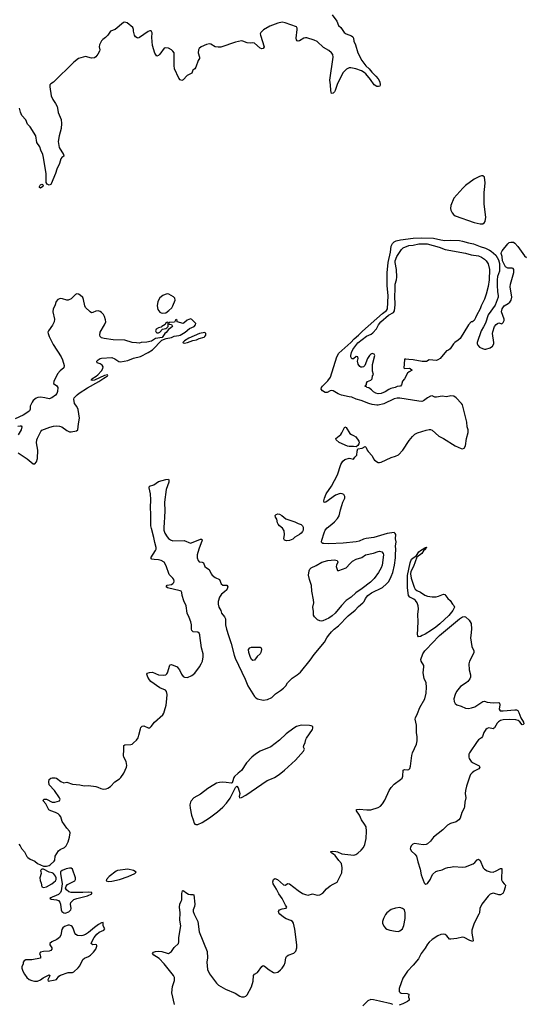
# Model space of a CAD drawing. Header units: inches. Extents: x 1174277 to 1307032, y 522670 to 678486.
# Tile 49 of 121: x 1291544 to 1298506, y 534933 to 548465. Entities that reach past the tile are written whole.
import ezdxf

# ---------------------------------------------------------------- set-up
doc = ezdxf.new("R2010")
doc.units = ezdxf.units.IN
doc.header["$MEASUREMENT"] = 0
doc.layers.add('B2593', color=7, linetype='Continuous')
doc.layers.add('B2594', color=7, linetype='Continuous')

msp = doc.modelspace()

# ---------------------------------------------------------------- linework, layer by layer
at = {"layer": 'B2593', "color": 6}
for points, elevation in [([(1291532, 537132), (1291552, 537112), (1291570, 537076), (1291609, 537029), (1291643, 536963), (1291654, 536950), (1291687, 536927), (1291750, 536898), (1291790, 536870), (1291870, 536833), (1291910, 536833), (1291950, 536842), (1291964, 536850), (1292019, 536901), (1292025, 536915), (1292032, 536970), (1292079, 537041), (1292100, 537060), (1292160, 537090), (1292183, 537110), (1292210, 537167), (1292230, 537230), (1292237, 537290), (1292230, 537312), (1292193, 537353), (1292127, 537447), (1292107, 537510), (1292093, 537530), (1292073, 537550), (1292037, 537570), (1291970, 537590), (1291945, 537605), (1291903, 537690), (1291865, 537730), (1291877, 537750), (1291910, 537751), (1291990, 537713), (1292028, 537712), (1292091, 537729), (1292101, 537750), (1292093, 537770), (1292023, 537870), (1291951, 537951), (1291942, 537990), (1291950, 538021), (1291970, 538039), (1291990, 538046), (1292030, 538047), (1292050, 538039), (1292110, 537993), (1292150, 537977), (1292190, 537984), (1292270, 537958), (1292370, 537947), (1292430, 537935), (1292490, 537938), (1292590, 537928), (1292619, 537919), (1292657, 537897), (1292690, 537889), (1292730, 537892), (1292757, 537903), (1292790, 537926), (1292850, 537990), (1292914, 538030), (1292936, 538050), (1292976, 538110), (1293011, 538190), (1293017, 538217), (1293007, 538270), (1292974, 538330), (1292969, 538350), (1292976, 538430), (1292976, 538490), (1292990, 538500), (1293070, 538502), (1293090, 538509), (1293110, 538526), (1293150, 538565), (1293170, 538597), (1293183, 538630), (1293203, 538717), (1293210, 538735), (1293225, 538755), (1293250, 538760), (1293310, 538732), (1293330, 538733), (1293340, 538740), (1293351, 538749), (1293398, 538810), (1293509, 538911), (1293525, 538935), (1293536, 538964), (1293555, 539045), (1293568, 539130), (1293570, 539190), (1293563, 539230), (1293549, 539250), (1293470, 539282), (1293348, 539368), (1293328, 539390), (1293306, 539430), (1293290, 539470), (1293296, 539484), (1293326, 539494), (1293370, 539496), (1293450, 539460), (1293525, 539455), (1293550, 539461), (1293566, 539474), (1293575, 539490), (1293606, 539594), (1293610, 539600), (1293630, 539602), (1293706, 539570), (1293719, 539559), (1293740, 539530), (1293767, 539470), (1293790, 539440), (1293810, 539427), (1293850, 539426), (1293910, 539453), (1293950, 539486), (1294017, 539570), (1294040, 539610), (1294055, 539650), (1294064, 539710), (1294064, 539750), (1294044, 539830), (1294021, 540000)], 900), ([(1293670, 534930), (1293636, 535090), (1293642, 535178), (1293670, 535262), (1293670, 535300), (1293656, 535330), (1293530, 535489), (1293462, 535562), (1293386, 535610), (1293371, 535630), (1293381, 535650), (1293410, 535658), (1293450, 535662), (1293498, 535658), (1293570, 535635), (1293590, 535633), (1293602, 535638), (1293630, 535660), (1293667, 535713), (1293725, 535770), (1293733, 535790), (1293733, 535853), (1293759, 536010), (1293743, 536090), (1293750, 536190), (1293739, 536270), (1293746, 536310), (1293765, 536350), (1293770, 536370), (1293770, 536456), (1293783, 536490), (1293790, 536497), (1293839, 536459), (1293865, 536445), (1293890, 536441), (1293924, 536444), (1293936, 536436), (1293949, 536310), (1293945, 536275), (1293929, 536230), (1293929, 536210), (1293943, 536170), (1293991, 536071), (1294009, 535930), (1294118, 535658), (1294124, 535570), (1294114, 535510), (1294127, 535410), (1294152, 535352), (1294250, 535222), (1294276, 535196), (1294370, 535143), (1294506, 535086), (1294570, 535044), (1294590, 535037), (1294630, 535035), (1294650, 535045), (1294670, 535064), (1294730, 535171), (1294752, 535250), (1294758, 535330), (1294772, 535348), (1294810, 535370), (1294870, 535453), (1294890, 535465), (1294910, 535458), (1294970, 535408), (1295030, 535370), (1295050, 535364), (1295090, 535375), (1295130, 535405), (1295153, 535430), (1295178, 535470), (1295191, 535509), (1295201, 535570), (1295210, 535590), (1295232, 535610), (1295310, 535637), (1295337, 535663), (1295352, 535710), (1295352, 535750), (1295327, 535967), (1295305, 536050), (1295291, 536070), (1295270, 536083), (1295207, 536107), (1295170, 536130), (1295120, 536170), (1295104, 536190), (1295100, 536210), (1295114, 536230), (1295150, 536246), (1295204, 536256), (1295213, 536270), (1295195, 536295), (1295150, 536388), (1295106, 536450), (1295075, 536515), (1295028, 536590), (1295022, 536618), (1295030, 536648), (1295050, 536660), (1295089, 536649), (1295170, 536575), (1295190, 536570), (1295230, 536593), (1295250, 536589), (1295370, 536495), (1295430, 536456), (1295470, 536440), (1295510, 536432), (1295570, 536450), (1295630, 536434), (1295670, 536437), (1295710, 536459), (1295760, 536520), (1295810, 536562), (1295850, 536586), (1295890, 536600), (1295907, 536613), (1295958, 536710), (1295970, 536741), (1295977, 536810), (1295966, 536870), (1295930, 536908), (1295879, 536979), (1295858, 536998), (1295832, 537010), (1295816, 537030), (1295825, 537035), (1295843, 537037), (1295890, 537034), (1295910, 537029), (1295970, 537003), (1296138, 536982), (1296165, 536990), (1296192, 537010), (1296236, 537050), (1296270, 537090), (1296287, 537130), (1296304, 537210), (1296310, 537310), (1296304, 537370), (1296284, 537410), (1296239, 537470), (1296212, 537532), (1296174, 537590), (1296172, 537610), (1296210, 537616), (1296314, 537606), (1296370, 537606), (1296470, 537637), (1296504, 537656), (1296530, 537687), (1296561, 537739), (1296623, 537870), (1296650, 537914), (1296690, 537959), (1296779, 538021), (1296799, 538041), (1296809, 538070), (1296813, 538150), (1296830, 538160), (1296870, 538155), (1296890, 538159), (1296905, 538175), (1296916, 538204), (1296931, 538350), (1296943, 538390), (1296995, 538510), (1297007, 538553), (1297008, 538610), (1296998, 538670), (1296996, 538770), (1296978, 538850), (1296981, 538870), (1297012, 538928), (1297044, 539010), (1297110, 539130), (1297128, 539210), (1297135, 539290), (1297132, 539350), (1297104, 539410), (1297088, 539488), (1297098, 539570), (1297096, 539590), (1297062, 539650), (1297058, 539670), (1297086, 539750), (1297110, 539790), (1297128, 539810), (1297306, 539994), (1297314, 540000)], 800), ([(1294414, 540000), (1294451, 539891), (1294492, 539730), (1294507, 539690), (1294643, 539403), (1294679, 539310), (1294770, 539164), (1294787, 539147), (1294814, 539130), (1294890, 539114), (1294950, 539124), (1295008, 539150), (1295061, 539199), (1295130, 539244), (1295170, 539277), (1295202, 539310), (1295225, 539350), (1295290, 539417), (1295359, 539461), (1295401, 539499), (1295536, 539664), (1295590, 539742), (1295732, 539908), (1295766, 539970), (1295789, 540000)], 900), ([(1297744, 540000), (1297740, 539970), (1297759, 539850), (1297784, 539790), (1297784, 539770), (1297759, 539710), (1297726, 539650), (1297715, 539610), (1297719, 539530), (1297741, 539461), (1297740, 539430), (1297730, 539406), (1297701, 539370), (1297680, 539350), (1297601, 539299), (1297546, 539234), (1297528, 539192), (1297512, 539130), (1297515, 539095), (1297527, 539067), (1297549, 539049), (1297610, 539031), (1297670, 539004), (1297710, 538999), (1297754, 539006), (1297798, 539022), (1297910, 539093), (1297930, 539098), (1297966, 539086), (1298050, 539075), (1298130, 539079), (1298138, 539070), (1298142, 539050), (1298135, 538990), (1298148, 538968), (1298190, 538965), (1298350, 538982), (1298370, 538981), (1298390, 538970), (1298405, 538945), (1298432, 538870), (1298468, 538810), (1298471, 538789), (1298463, 538777), (1298450, 538774), (1298417, 538817), (1298392, 538832), (1298361, 538841), (1298270, 538849), (1298190, 538844), (1298150, 538835), (1298123, 538817), (1298104, 538796), (1298070, 538732), (1298057, 538723), (1298050, 538720), (1297990, 538731), (1297970, 538725), (1297948, 538710), (1297923, 538670), (1297905, 538615), (1297890, 538597), (1297850, 538567), (1297830, 538544), (1297726, 538390), (1297717, 538370), (1297714, 538330), (1297722, 538310), (1297749, 538270), (1297774, 538250), (1297856, 538210), (1297867, 538190), (1297852, 538170), (1297790, 538136), (1297764, 538116), (1297741, 538090), (1297732, 538070), (1297683, 537930), (1297670, 537873), (1297666, 537830), (1297673, 537770), (1297659, 537710), (1297657, 537650), (1297650, 537628), (1297620, 537570), (1297596, 537490), (1297579, 537470), (1297540, 537440), (1297463, 537417), (1297424, 537396), (1297358, 537330), (1297230, 537230), (1297190, 537174), (1297150, 537138), (1297130, 537128), (1297090, 537124), (1296970, 537142), (1296946, 537134), (1296922, 537110), (1296913, 537090), (1296912, 537070), (1296930, 537036), (1296976, 536996), (1296996, 536970), (1297013, 536890), (1297046, 536790), (1297061, 536710), (1297104, 536604), (1297110, 536594), (1297126, 536586), (1297150, 536591), (1297190, 536652), (1297201, 536690), (1297220, 536720), (1297264, 536756), (1297290, 536767), (1297350, 536779), (1297396, 536804), (1297427, 536813), (1297464, 536816), (1297510, 536827), (1297624, 536816), (1297670, 536824), (1297777, 536863), (1297800, 536880), (1297830, 536917), (1297850, 536928), (1297870, 536911), (1297914, 536810), (1297933, 536790), (1297970, 536767), (1298010, 536753), (1298050, 536750), (1298093, 536767), (1298150, 536799), (1298170, 536801), (1298165, 536645), (1298177, 536617), (1298204, 536590), (1298218, 536570), (1298217, 536543), (1298198, 536482), (1298183, 536457), (1298150, 536437), (1298130, 536435), (1298070, 536456), (1298050, 536458), (1298010, 536445), (1297981, 536419), (1297894, 536310), (1297866, 536250), (1297861, 536190), (1297855, 536170), (1297790, 536050), (1297758, 535950), (1297757, 535910), (1297775, 535810), (1297770, 535798), (1297730, 535808), (1297651, 535851), (1297630, 535854), (1297550, 535836), (1297470, 535828), (1297450, 535830), (1297414, 535874), (1297390, 535892), (1297370, 535898), (1297330, 535892), (1297290, 535872), (1297210, 535822), (1297170, 535785), (1297150, 535760), (1297116, 535704), (1297060, 535630), (1297023, 535557), (1296950, 535471), (1296871, 535390), (1296810, 535290), (1296784, 535230), (1296760, 535150), (1296759, 535110), (1296774, 535094), (1296788, 535088), (1296870, 535081), (1296890, 535070), (1296886, 535030), (1296896, 535010), (1296894, 534990), (1296872, 534970), (1296810, 534937), (1296761, 534919)], 800), ([(1297076, 540000), (1297050, 539986), (1297024, 539984), (1297015, 539995), (1297013, 540000)], 800), ([(1296673, 534930), (1296650, 534941), (1296490, 534978), (1296405, 534995), (1296370, 534998), (1296330, 534980), (1296259, 534910)], 800)]:
    msp.add_lwpolyline(points, dxfattribs=dict(at, elevation=elevation))
for points, elevation in [([(1294750, 539656), (1294730, 539673), (1294710, 539713), (1294692, 539770), (1294690, 539811), (1294708, 539832), (1294730, 539840), (1294850, 539842), (1294860, 539830), (1294867, 539810), (1294859, 539770), (1294847, 539750), (1294807, 539713), (1294770, 539662)], 900), ([(1295411, 538771), (1295350, 538750), (1295310, 538728), (1295207, 538650), (1295116, 538564), (1294996, 538470), (1294847, 538410), (1294784, 538370), (1294733, 538330), (1294663, 538250), (1294593, 538147), (1294545, 538110), (1294496, 538064), (1294486, 538050), (1294470, 537990), (1294462, 537978), (1294448, 537972), (1294383, 537983), (1294326, 537986), (1294290, 537981), (1294250, 537970), (1294210, 537951), (1294130, 537898), (1294030, 537823), (1293936, 537770), (1293900, 537730), (1293890, 537710), (1293884, 537676), (1293886, 537630), (1293906, 537530), (1293930, 537470), (1293943, 537423), (1293950, 537410), (1293964, 537404), (1293990, 537405), (1294050, 537432), (1294150, 537495), (1294261, 537579), (1294336, 537644), (1294384, 537696), (1294434, 537766), (1294510, 537912), (1294529, 537931), (1294547, 537907), (1294571, 537831), (1294561, 537790), (1294565, 537770), (1294590, 537773), (1294650, 537806), (1294944, 538010), (1295002, 538030), (1295044, 538050), (1295110, 538093), (1295184, 538150), (1295333, 538290), (1295445, 538410), (1295457, 538437), (1295446, 538466), (1295449, 538489), (1295466, 538530), (1295475, 538570), (1295484, 538590), (1295567, 538710), (1295574, 538730), (1295571, 538751), (1295550, 538762), (1295526, 538766)], 900), ([(1291870, 536789), (1291850, 536789), (1291828, 536770), (1291836, 536756), (1291839, 536730), (1291822, 536670), (1291824, 536636), (1291838, 536598), (1291850, 536549), (1291870, 536539), (1291910, 536549), (1291986, 536590), (1292014, 536610), (1292035, 536630), (1292043, 536650), (1292043, 536670), (1292034, 536694), (1292010, 536730), (1291990, 536740), (1291950, 536750)], 900), ([(1292230, 536806), (1292184, 536796), (1292126, 536770), (1292106, 536754), (1292106, 536730), (1292127, 536590), (1292113, 536490), (1292106, 536470), (1292078, 536442), (1291959, 536390), (1291977, 536377), (1292050, 536370), (1292078, 536358), (1292096, 536336), (1292105, 536310), (1292115, 536230), (1292123, 536210), (1292149, 536189), (1292170, 536187), (1292218, 536202), (1292246, 536230), (1292250, 536250), (1292241, 536310), (1292248, 536332), (1292270, 536357), (1292290, 536371), (1292330, 536387), (1292475, 536425), (1292536, 536450), (1292534, 536470), (1292496, 536476), (1292410, 536470), (1292250, 536468), (1292217, 536477), (1292185, 536505), (1292175, 536530), (1292182, 536558), (1292202, 536578), (1292302, 536630), (1292312, 536650), (1292310, 536670), (1292271, 536790), (1292250, 536806)], 900), ([(1293030, 536792), (1292890, 536771), (1292870, 536762), (1292772, 536690), (1292738, 536650), (1292731, 536630), (1292762, 536622), (1292810, 536627), (1292915, 536650), (1293033, 536690), (1293125, 536730), (1293143, 536750), (1293106, 536770)], 900), ([(1296770, 536261), (1296710, 536256), (1296650, 536237), (1296587, 536190), (1296570, 536167), (1296542, 536110), (1296531, 536070), (1296532, 536050), (1296550, 536005), (1296570, 535981), (1296590, 535966), (1296630, 535952), (1296710, 535936), (1296750, 535934), (1296770, 535941), (1296803, 535970), (1296823, 536017), (1296842, 536110), (1296843, 536190), (1296830, 536230), (1296806, 536250)], 800), ([(1292690, 536056), (1292670, 536054), (1292629, 536030), (1292570, 535989), (1292490, 535921), (1292450, 535893), (1292410, 535878), (1292390, 535875), (1292338, 535878), (1292315, 535890), (1292301, 535910), (1292279, 535979), (1292263, 536003), (1292252, 536012), (1292230, 536021), (1292210, 536022), (1292158, 536002), (1292136, 535984), (1292121, 535959), (1292110, 535885), (1292091, 535849), (1292056, 535824), (1291984, 535790), (1291958, 535770), (1291958, 535750), (1291985, 535710), (1291984, 535690), (1291970, 535672), (1291950, 535664), (1291870, 535660), (1291828, 535650), (1291814, 535630), (1291826, 535610), (1291831, 535590), (1291830, 535569), (1291710, 535543), (1291630, 535545), (1291604, 535530), (1291591, 535510), (1291591, 535490), (1291574, 535446), (1291574, 535430), (1291587, 535390), (1291610, 535346), (1291642, 535302), (1291674, 535274), (1291710, 535259), (1291749, 535251), (1291790, 535251), (1291830, 535271), (1291865, 535295), (1291950, 535336), (1291958, 535330), (1291955, 535315), (1291931, 535270), (1291933, 535253), (1292030, 535269), (1292050, 535275), (1292081, 535319), (1292105, 535335), (1292208, 535372), (1292270, 535372), (1292290, 535378), (1292348, 535432), (1292370, 535460), (1292411, 535549), (1292434, 535566), (1292490, 535590), (1292517, 535610), (1292557, 535650), (1292590, 535691), (1292603, 535730), (1292602, 535742), (1292600, 535750), (1292590, 535756), (1292550, 535752), (1292537, 535757), (1292527, 535770), (1292533, 535790), (1292568, 535852), (1292603, 535897), (1292637, 535923), (1292698, 535950), (1292715, 535970), (1292692, 536010)], 900)]:
    msp.add_lwpolyline(points, close=True, dxfattribs=dict(at, elevation=elevation))
at = {"layer": 'B2594', "color": 6}
for points, elevation in [([(1295836, 548530), (1295903, 548443), (1295927, 548387), (1295956, 548356), (1296003, 548290), (1296031, 548270), (1296105, 548245), (1296122, 548230), (1296130, 548210), (1296136, 548170), (1296158, 548118), (1296191, 548010), (1296245, 547905), (1296301, 547830), (1296347, 547790), (1296385, 547745), (1296440, 547690), (1296470, 547650), (1296491, 547610), (1296498, 547570), (1296492, 547550), (1296475, 547545), (1296450, 547546), (1296414, 547570), (1296364, 547644), (1296300, 547720), (1296278, 547738), (1296240, 547760), (1296163, 547790), (1296095, 547805), (1296070, 547804), (1296034, 547786), (1295990, 547738), (1295970, 547707), (1295908, 547572), (1295879, 547490), (1295870, 547475), (1295850, 547456), (1295830, 547450), (1295819, 547490), (1295816, 547570), (1295808, 547632), (1295850, 547950), (1295845, 547985), (1295831, 548010), (1295790, 548042), (1295721, 548081), (1295630, 548164), (1295590, 548184), (1295490, 548214), (1295470, 548216), (1295450, 548212), (1295390, 548174), (1295370, 548169), (1295356, 548176), (1295347, 548187), (1295342, 548210), (1295359, 548330), (1295356, 548350), (1295348, 548368), (1295190, 548423), (1295150, 548429), (1295090, 548418), (1294983, 548377), (1294895, 548325), (1294856, 548290), (1294850, 548270), (1294853, 548250), (1294902, 548090), (1294890, 548070), (1294870, 548066), (1294850, 548075), (1294770, 548141), (1294750, 548146), (1294710, 548142), (1294670, 548145), (1294610, 548170), (1294590, 548172), (1294510, 548154), (1294310, 548088), (1294270, 548085), (1294232, 548092), (1294170, 548129), (1294150, 548132), (1294110, 548123), (1294038, 548090), (1294010, 548070), (1293999, 548050), (1293996, 548010), (1294014, 547950), (1294013, 547930), (1293997, 547903), (1293965, 547810), (1293950, 547790), (1293925, 547770), (1293908, 547730), (1293844, 547696), (1293790, 547636), (1293770, 547629), (1293750, 547636), (1293730, 547660), (1293673, 547790), (1293665, 547835), (1293668, 547990), (1293665, 548010), (1293650, 548034), (1293631, 548051), (1293590, 548072), (1293550, 548080), (1293530, 548075), (1293470, 547991), (1293450, 547972), (1293430, 547962), (1293403, 548003), (1293368, 548110), (1293358, 548222), (1293364, 548284), (1293350, 548310), (1293330, 548311), (1293310, 548302), (1293190, 548221), (1293170, 548213), (1293157, 548217), (1293135, 548230), (1293123, 548250), (1293110, 548306), (1293110, 548330), (1293097, 548357), (1293020, 548420), (1292990, 548430), (1292970, 548427), (1292856, 548330), (1292791, 548309), (1292754, 548250), (1292721, 548219), (1292686, 548194), (1292667, 548173), (1292639, 548121), (1292638, 548090), (1292645, 548050), (1292640, 548030), (1292619, 547990), (1292590, 547953), (1292570, 547942), (1292530, 547938), (1292450, 547958), (1292350, 547931), (1292290, 547883), (1292010, 547604), (1291970, 547582), (1291959, 547570), (1291958, 547542), (1291977, 547417), (1291997, 547370), (1292035, 547315), (1292058, 547270), (1292065, 547250), (1292071, 547190), (1292115, 547095), (1292117, 547037), (1292112, 546970), (1292084, 546870), (1292071, 546790), (1292088, 546710), (1292145, 546610), (1292150, 546590), (1292122, 546570), (1292110, 546552), (1292089, 546490), (1292052, 546410), (1292034, 546350), (1291976, 546210), (1291970, 546200), (1291950, 546191), (1291923, 546203), (1291906, 546226), (1291906, 546346), (1291870, 546570), (1291861, 546610), (1291834, 546670), (1291819, 546719), (1291778, 546778), (1291765, 546870), (1291687, 546990), (1291650, 547030), (1291627, 547087), (1291574, 547150), (1291555, 547195), (1291542, 547250)], 900), ([(1295789, 540000), (1295830, 540053), (1295867, 540090), (1295924, 540136), (1296058, 540270), (1296152, 540348), (1296199, 540401), (1296259, 540450), (1296277, 540470), (1296298, 540510), (1296329, 540550), (1296377, 540590), (1296530, 540663), (1296584, 540710), (1296610, 540738), (1296630, 540770), (1296650, 540810), (1296670, 540867), (1296696, 540970), (1296710, 541070), (1296707, 541110), (1296713, 541190), (1296709, 541230), (1296718, 541290), (1296707, 541330), (1296712, 541390), (1296705, 541405), (1296690, 541419), (1296595, 541405), (1296410, 541346), (1296305, 541335), (1296270, 541325), (1296210, 541298), (1296170, 541288), (1295990, 541271), (1295790, 541261), (1295725, 541265), (1295708, 541268), (1295697, 541277), (1295692, 541290), (1295695, 541310), (1295726, 541414), (1295744, 541450), (1295770, 541483), (1295832, 541530), (1295870, 541565), (1295910, 541608), (1295935, 541645), (1295953, 541730), (1295973, 541787), (1295984, 541836), (1296005, 541870), (1296011, 541890), (1296012, 541912), (1295999, 541939), (1295975, 541950), (1295950, 541953), (1295886, 541930), (1295750, 541832), (1295730, 541831), (1295723, 541850), (1295731, 541890), (1295755, 541950), (1295830, 542055), (1295911, 542209), (1295959, 542350), (1295983, 542397), (1296010, 542418), (1296070, 542440), (1296096, 542436), (1296130, 542425), (1296150, 542453), (1296179, 542481), (1296183, 542537), (1296193, 542567), (1296250, 542577), (1296290, 542600), (1296306, 542586), (1296320, 542550), (1296332, 542532), (1296389, 542470), (1296408, 542428), (1296422, 542410), (1296470, 542381), (1296490, 542379), (1296510, 542385), (1296650, 542450), (1296710, 542464), (1296750, 542486), (1296810, 542550), (1296898, 542682), (1296942, 542738), (1296972, 542768), (1297012, 542788), (1297130, 542825), (1297170, 542834), (1297190, 542833), (1297210, 542822), (1297303, 542743), (1297370, 542708), (1297529, 542609), (1297610, 542571), (1297630, 542567), (1297650, 542575), (1297672, 542610), (1297682, 542710), (1297709, 542790), (1297707, 542827), (1297693, 542870), (1297688, 542932), (1297629, 543170), (1297616, 543190), (1297544, 543270), (1297510, 543289), (1297470, 543293), (1297410, 543282), (1297350, 543291), (1297270, 543276), (1297250, 543277), (1297210, 543297), (1297190, 543292), (1297150, 543270), (1297095, 543225), (1297070, 543218), (1297030, 543220), (1296770, 543261), (1296730, 543263), (1296690, 543252), (1296550, 543187), (1296470, 543167), (1296450, 543167), (1296390, 543176), (1296343, 543190), (1296238, 543230), (1296170, 543250), (1296110, 543276), (1296070, 543280), (1295964, 543304), (1295921, 543321), (1295850, 543362), (1295830, 543367), (1295810, 543364), (1295770, 543342), (1295742, 543342), (1295703, 543363), (1295688, 543388), (1295692, 543410), (1295703, 543430), (1295779, 543501), (1295815, 543550), (1295902, 543830), (1295930, 543883), (1296094, 544030), (1296141, 544079), (1296201, 544130), (1296256, 544184), (1296531, 544429), (1296585, 544470), (1296598, 544490), (1296607, 544670), (1296592, 544812), (1296593, 544987), (1296608, 545130), (1296639, 545270), (1296648, 545350), (1296665, 545390), (1296688, 545410), (1296716, 545424), (1296779, 545441), (1296950, 545461), (1297070, 545468), (1297230, 545464), (1297330, 545438), (1297386, 545430), (1297470, 545434), (1297590, 545431), (1297630, 545423), (1297710, 545396), (1297782, 545382), (1297870, 545346), (1297944, 545324), (1297999, 545299), (1298023, 545283), (1298087, 545227), (1298126, 545166), (1298136, 545116), (1298136, 545010), (1298110, 544934), (1298105, 544890), (1298104, 544810), (1298109, 544729), (1298119, 544670), (1298117, 544650), (1298078, 544542), (1297984, 544410), (1297945, 544295), (1297918, 544242), (1297884, 544190), (1297831, 544030), (1297830, 544010), (1297840, 543990), (1297864, 543964), (1297904, 543944), (1297930, 543936), (1297950, 543935), (1298010, 543955), (1298041, 543979), (1298058, 544010), (1298061, 544030), (1298040, 544150), (1298044, 544176), (1298069, 544250), (1298090, 544276), (1298110, 544291), (1298130, 544297), (1298170, 544286), (1298190, 544303), (1298200, 544330), (1298200, 544350), (1298167, 544450), (1298173, 544490), (1298203, 544530), (1298258, 544562), (1298279, 544581), (1298297, 544610), (1298309, 544650), (1298285, 544795), (1298290, 544829), (1298333, 544990), (1298333, 545033), (1298325, 545045), (1298310, 545052), (1298250, 545049), (1298222, 545070), (1298179, 545150), (1298173, 545210), (1298161, 545250), (1298163, 545270), (1298175, 545290), (1298250, 545386), (1298270, 545401), (1298294, 545406), (1298330, 545407), (1298350, 545392), (1298390, 545347), (1298481, 545221), (1298510, 545197)], 900), ([(1291524, 542510), (1291648, 542430), (1291730, 542361), (1291750, 542361), (1291777, 542390), (1291787, 542433), (1291794, 542550), (1291775, 542650), (1291779, 542690), (1291787, 542713), (1291834, 542806), (1291850, 542823), (1291957, 542863), (1292010, 542878), (1292050, 542882), (1292090, 542880), (1292123, 542870), (1292190, 542819), (1292230, 542800), (1292250, 542799), (1292326, 542814), (1292345, 542830), (1292351, 542910), (1292366, 542990), (1292347, 543107), (1292330, 543150), (1292296, 543190), (1292290, 543250), (1292294, 543270), (1292333, 543310), (1292360, 543330), (1292477, 543403), (1292631, 543490), (1292701, 543539), (1292725, 543550), (1292737, 543563), (1292754, 543570), (1292750, 543582), (1292710, 543574), (1292570, 543510), (1292544, 543504), (1292525, 543510), (1292535, 543530), (1292596, 543564), (1292617, 543583), (1292670, 543639), (1292688, 543670), (1292692, 543692), (1292678, 543718), (1292650, 543737), (1292609, 543750), (1292604, 543770), (1292622, 543790), (1292650, 543810), (1292670, 543815), (1292810, 543821), (1292850, 543803), (1292906, 543766), (1292930, 543763), (1293030, 543780), (1293110, 543811), (1293202, 543838), (1293311, 543889), (1293370, 543929), (1293498, 544062), (1293555, 544085), (1293630, 544096), (1293665, 544115), (1293730, 544123), (1293750, 544130), (1293816, 544170), (1293879, 544221), (1293940, 544250), (1293961, 544270), (1293964, 544290), (1293910, 544344), (1293890, 544353), (1293846, 544334), (1293810, 544301), (1293790, 544289), (1293706, 544310), (1293706, 544330), (1293690, 544346), (1293670, 544308), (1293598, 544302), (1293594, 544290), (1293598, 544278), (1293630, 544274), (1293642, 544250), (1293622, 544230), (1293591, 544209), (1293556, 544164), (1293538, 544150), (1293502, 544098), (1293410, 544082), (1293354, 544046), (1293290, 544034), (1293213, 544027), (1293190, 544021), (1293150, 544022), (1293090, 544028), (1292990, 544062), (1292830, 544063), (1292704, 544084), (1292670, 544093), (1292649, 544110), (1292644, 544130), (1292652, 544170), (1292711, 544270), (1292726, 544310), (1292722, 544342), (1292707, 544387), (1292694, 544414), (1292670, 544442), (1292650, 544456), (1292624, 544464), (1292590, 544459), (1292550, 544439), (1292530, 544438), (1292510, 544450), (1292450, 544510), (1292437, 544530), (1292421, 544621), (1292410, 544646), (1292377, 544677), (1292350, 544694), (1292330, 544696), (1292310, 544688), (1292250, 544630), (1292210, 544611), (1292190, 544611), (1292130, 544630), (1292110, 544632), (1292090, 544627), (1292070, 544617), (1292047, 544593), (1292026, 544534), (1292005, 544490), (1292000, 544450), (1292020, 544350), (1292017, 544310), (1291995, 544265), (1291938, 544190), (1291930, 544170), (1291933, 544150), (1291947, 544110), (1292003, 544003), (1292116, 543830), (1292132, 543792), (1292155, 543710), (1292150, 543681), (1292101, 543639), (1292063, 543597), (1292011, 543490), (1292010, 543465), (1292025, 543450), (1292050, 543439), (1292069, 543410), (1292064, 543356), (1292054, 543326), (1292037, 543303), (1291987, 543270), (1291950, 543254), (1291890, 543268), (1291830, 543276), (1291794, 543274), (1291770, 543264), (1291730, 543230), (1291714, 543210), (1291690, 543155), (1291687, 543110), (1291677, 543090), (1291655, 543070), (1291592, 543030), (1291483, 542977)], 1000), ([(1291520, 542880), (1291550, 542884), (1291562, 542882), (1291573, 542870), (1291566, 542830), (1291522, 542758)], 1000), ([(1294021, 540000), (1294020, 540010), (1294010, 540032), (1293990, 540048), (1293930, 540054), (1293910, 540070), (1293905, 540090), (1293905, 540150), (1293897, 540190), (1293875, 540250), (1293845, 540310), (1293832, 540410), (1293800, 540480), (1293777, 540550), (1293770, 540593), (1293761, 540610), (1293750, 540617), (1293577, 540657), (1293558, 540670), (1293570, 540693), (1293630, 540704), (1293650, 540715), (1293662, 540730), (1293667, 540750), (1293662, 540770), (1293650, 540791), (1293599, 540839), (1293558, 540958), (1293527, 541007), (1293490, 541030), (1293450, 541042), (1293390, 541044), (1293360, 541050), (1293347, 541067), (1293346, 541070), (1293412, 541170), (1293419, 541190), (1293420, 541210), (1293400, 541280), (1293388, 541350), (1293354, 541470), (1293347, 541510), (1293347, 541670), (1293342, 541762), (1293348, 541868), (1293342, 541950), (1293325, 542030), (1293327, 542053), (1293388, 542072), (1293450, 542120), (1293550, 542146), (1293590, 542151), (1293595, 542135), (1293594, 542110), (1293559, 542010), (1293534, 541834), (1293540, 541710), (1293532, 541632), (1293531, 541551), (1293523, 541490), (1293526, 541450), (1293540, 541410), (1293570, 541358), (1293590, 541334), (1293615, 541315), (1293650, 541304), (1293806, 541306), (1293890, 541272), (1293930, 541282), (1294030, 541327), (1294047, 541327), (1294050, 541310), (1294005, 541190), (1293981, 541110), (1293984, 541070), (1293997, 541030), (1294010, 541016), (1294050, 541009), (1294070, 540999), (1294090, 540950), (1294110, 540932), (1294149, 540909), (1294174, 540850), (1294190, 540829), (1294230, 540797), (1294291, 540771), (1294313, 540710), (1294335, 540695), (1294391, 540691), (1294404, 540670), (1294389, 540630), (1294360, 540600), (1294319, 540570), (1294291, 540530), (1294272, 540470), (1294270, 540430), (1294281, 540390), (1294307, 540347), (1294318, 540310), (1294357, 540257), (1294370, 540230), (1294374, 540150), (1294384, 540090), (1294414, 540000)], 900), ([(1297013, 540000), (1297011, 540011), (1297019, 540190), (1297017, 540290), (1297024, 540370), (1297022, 540410), (1297008, 540450), (1296984, 540484), (1296961, 540501), (1296906, 540530), (1296889, 540549), (1296875, 540655), (1296872, 540828), (1296910, 541000), (1296929, 541050), (1296999, 541101), (1297030, 541149), (1297050, 541168), (1297110, 541205), (1297118, 541202), (1297118, 541210), (1297135, 541215), (1297139, 541210), (1297121, 541199), (1297121, 541190), (1297094, 541166), (1297070, 541129), (1297003, 541077), (1296954, 540950), (1296920, 540880), (1296915, 540850), (1296922, 540790), (1296964, 540664), (1296979, 540639), (1297000, 540620), (1297050, 540597), (1297110, 540557), (1297150, 540541), (1297210, 540533), (1297265, 540535), (1297299, 540541), (1297370, 540571), (1297387, 540567), (1297429, 540510), (1297461, 540481), (1297492, 540432), (1297512, 540412), (1297517, 540390), (1297496, 540344), (1297442, 540278), (1297319, 540161), (1297264, 540116), (1297204, 540076), (1297118, 540022), (1297076, 540000)], 800), ([(1297314, 540000), (1297589, 540231), (1297630, 540258), (1297650, 540264), (1297670, 540260), (1297719, 540210), (1297746, 540166), (1297755, 540090), (1297744, 540000)], 800)]:
    msp.add_lwpolyline(points, dxfattribs=dict(at, elevation=elevation))
for points, elevation in [([(1297890, 546320), (1297861, 546310), (1297790, 546273), (1297670, 546184), (1297633, 546150), (1297512, 546010), (1297468, 545910), (1297463, 545870), (1297468, 545848), (1297488, 545810), (1297506, 545786), (1297530, 545767), (1297790, 545678), (1297870, 545660), (1297910, 545660), (1297928, 545672), (1297939, 545690), (1297948, 545750), (1297927, 545930), (1297928, 546092), (1297938, 546170), (1297939, 546221), (1297930, 546299), (1297910, 546319)], 1000), ([(1291830, 546148), (1291817, 546157), (1291815, 546170), (1291824, 546190), (1291830, 546197), (1291850, 546202), (1291859, 546199), (1291868, 546190), (1291864, 546170)], 900), ([(1297770, 544312), (1297750, 544314), (1297710, 544273), (1297597, 544083), (1297570, 544059), (1297523, 544030), (1297504, 544010), (1297461, 543939), (1297437, 543923), (1297410, 543912), (1297322, 543810), (1297292, 543788), (1297270, 543783), (1297172, 543790), (1297133, 543767), (1297075, 543765), (1296950, 543790), (1296893, 543793), (1296850, 543801), (1296830, 543799), (1296829, 543731), (1296821, 543681), (1296830, 543671), (1296895, 543675), (1296911, 543670), (1296939, 543650), (1296894, 543626), (1296875, 543605), (1296831, 543530), (1296805, 543495), (1296790, 543447), (1296777, 543430), (1296770, 543426), (1296730, 543423), (1296706, 543410), (1296643, 543397), (1296616, 543384), (1296568, 543350), (1296510, 543329), (1296470, 543325), (1296437, 543330), (1296405, 543350), (1296379, 543379), (1296358, 543390), (1296344, 543404), (1296315, 543410), (1296310, 543418), (1296289, 543430), (1296302, 543438), (1296309, 543451), (1296310, 543471), (1296324, 543490), (1296370, 543511), (1296389, 543531), (1296394, 543570), (1296404, 543590), (1296393, 543633), (1296393, 543727), (1296426, 543850), (1296413, 543870), (1296390, 543877), (1296370, 543869), (1296350, 543848), (1296324, 543810), (1296286, 543710), (1296270, 543694), (1296250, 543687), (1296230, 543691), (1296219, 543699), (1296194, 543730), (1296184, 543770), (1296196, 543810), (1296191, 543831), (1296170, 543836), (1296130, 543802), (1296110, 543804), (1296094, 543830), (1296093, 543850), (1296104, 543890), (1296123, 543930), (1296190, 544022), (1296310, 544113), (1296376, 544144), (1296398, 544162), (1296446, 544214), (1296475, 544270), (1296508, 544310), (1296610, 544406), (1296679, 544441), (1296696, 544464), (1296706, 544546), (1296698, 544670), (1296705, 544750), (1296703, 544830), (1296722, 544890), (1296726, 544926), (1296720, 545030), (1296702, 545130), (1296703, 545150), (1296726, 545210), (1296790, 545307), (1296816, 545330), (1296890, 545362), (1296950, 545366), (1297030, 545382), (1297143, 545383), (1297310, 545337), (1297390, 545305), (1297670, 545255), (1297750, 545233), (1297850, 545218), (1297890, 545200), (1297932, 545172), (1297955, 545150), (1297981, 545110), (1298000, 545030), (1297994, 544890), (1297980, 544800), (1297954, 544694), (1297930, 544623), (1297886, 544534), (1297870, 544489), (1297820, 544400), (1297810, 544366), (1297790, 544332), (1297777, 544323)], 800), ([(1293570, 544696), (1293545, 544690), (1293510, 544673), (1293470, 544643), (1293440, 544590), (1293434, 544530), (1293440, 544480), (1293470, 544445), (1293490, 544434), (1293510, 544430), (1293550, 544436), (1293594, 544466), (1293634, 544506), (1293650, 544530), (1293681, 544610), (1293678, 544638), (1293658, 544658), (1293592, 544692)], 1000), ([(1293570, 544306), (1293550, 544298), (1293544, 544276), (1293498, 544250), (1293490, 544238), (1293450, 544229), (1293421, 544210), (1293411, 544190), (1293418, 544170), (1293430, 544161), (1293450, 544161), (1293468, 544170), (1293508, 544212), (1293550, 544222), (1293566, 544230), (1293586, 544250), (1293586, 544290), (1293582, 544302)], 1000), ([(1294090, 544164), (1294016, 544150), (1293870, 544086), (1293809, 544050), (1293786, 544030), (1293790, 544024), (1293810, 544019), (1293850, 544026), (1293924, 544056), (1293973, 544067), (1294010, 544084), (1294077, 544103), (1294090, 544111), (1294101, 544130), (1294104, 544150)], 1000), ([(1296170, 542596), (1296130, 542601), (1296070, 542600), (1296050, 542605), (1295932, 542652), (1295891, 542690), (1295890, 542710), (1295956, 542764), (1295973, 542787), (1296010, 542868), (1296030, 542861), (1296079, 542779), (1296102, 542762), (1296133, 542750), (1296163, 542730), (1296204, 542670), (1296209, 542650), (1296203, 542637), (1296190, 542614)], 900), ([(1295210, 541303), (1295181, 541310), (1295175, 541330), (1295183, 541390), (1295178, 541438), (1295156, 541476), (1295112, 541510), (1295094, 541530), (1295086, 541550), (1295078, 541598), (1295060, 541630), (1295055, 541650), (1295070, 541663), (1295090, 541672), (1295114, 541670), (1295147, 541650), (1295203, 541603), (1295325, 541565), (1295370, 541539), (1295410, 541527), (1295432, 541510), (1295440, 541490), (1295438, 541450), (1295431, 541430), (1295414, 541410), (1295389, 541390), (1295326, 541354), (1295296, 541324), (1295250, 541307)], 900), ([(1295690, 540199), (1295670, 540202), (1295637, 540217), (1295596, 540256), (1295582, 540282), (1295581, 540330), (1295571, 540390), (1295584, 540450), (1295583, 540490), (1295558, 540610), (1295552, 540690), (1295527, 540770), (1295514, 540830), (1295520, 540890), (1295530, 540915), (1295548, 540930), (1295618, 540962), (1295695, 541010), (1295780, 541030), (1295870, 541040), (1295907, 541030), (1295910, 541023), (1295914, 541010), (1295896, 540970), (1295894, 540950), (1295910, 540895), (1295930, 540893), (1296030, 540931), (1296087, 540993), (1296119, 541021), (1296170, 541050), (1296247, 541073), (1296298, 541110), (1296405, 541135), (1296470, 541157), (1296490, 541159), (1296522, 541150), (1296538, 541130), (1296543, 541110), (1296525, 540970), (1296510, 540930), (1296474, 540866), (1296415, 540785), (1296365, 540735), (1296250, 540647), (1296162, 540590), (1296099, 540530), (1296030, 540481), (1295965, 540415), (1295879, 540310), (1295837, 540270), (1295790, 540241), (1295710, 540204)], 900)]:
    msp.add_lwpolyline(points, close=True, dxfattribs=dict(at, elevation=elevation))

doc.saveas('drawing.dxf')
